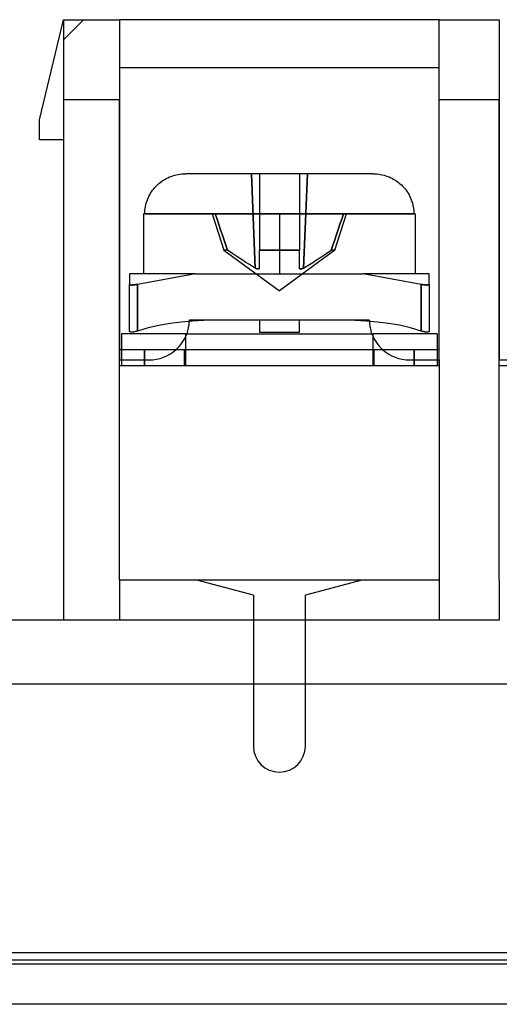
# Model space of a CAD drawing. Header units: millimetres. Extents: x 0 to 93, y -1.2 to 50.
# Tile 38 of 140: x 18.2 to 30.2, y 0 to 24.6. Entities that reach past the tile are written whole.
import ezdxf

# ---------------------------------------------------------------- set-up
doc = ezdxf.new("R2010")
doc.units = ezdxf.units.MM
doc.layers.add('MAIN-1', color=7, linetype='Continuous')
doc.layers.add('MAIN-2', color=7, linetype='Continuous')

msp = doc.modelspace()

# ---------------------------------------------------------------- linework, layer by layer
at = {"layer": 'MAIN-1'}
for p, q in [((18.7, 22.1), (19.3, 24.6)), ((19.3, 24.6), (20.7, 24.6)), ((19.3, 24.6), (19.3, 22.6)), ((28.7, 24.6), (20.7, 24.6)), ((20.7, 24.6), (20.7, 22.6)), ((28.7, 24.6), (30.2, 24.6)), ((28.7, 22.6), (28.7, 24.6)), ((30.2, 24.6), (30.2, 22.6)), ((19.3, 22.6), (19.3, 9.6)), ((20.7, 22.6), (19.3, 22.6)), ((20.7, 16.35), (20.7, 22.6)), ((28.7, 16.35), (28.7, 22.6)), ((30.2, 22.6), (28.7, 22.6)), ((30.2, 16.35), (30.2, 22.6)), ((18.7, 21.6), (18.7, 22.1)), ((19.3, 21.6), (18.7, 21.6)), ((21.913, 20.652), (21.953, 20.67)), ((21.953, 20.67), (21.994, 20.686)), ((21.994, 20.686), (22.036, 20.701)), ((22.036, 20.701), (22.08, 20.713)), ((22.08, 20.713), (22.124, 20.724)), ((22.124, 20.724), (22.168, 20.734)), ((22.168, 20.734), (22.214, 20.741)), ((22.214, 20.741), (22.259, 20.746)), ((22.259, 20.746), (22.306, 20.749)), ((22.306, 20.749), (22.353, 20.75)), ((24.7, 20.75), (22.353, 20.75)), ((27.047, 20.75), (24.7, 20.75)), ((27.047, 20.75), (27.094, 20.749)), ((27.094, 20.749), (27.14, 20.746)), ((27.14, 20.746), (27.186, 20.741)), ((27.186, 20.741), (27.231, 20.734)), ((27.231, 20.734), (27.275, 20.725)), ((27.275, 20.725), (27.319, 20.714)), ((27.319, 20.714), (27.363, 20.701)), ((27.363, 20.701), (27.405, 20.686)), ((27.405, 20.686), (27.446, 20.67)), ((27.446, 20.67), (27.486, 20.653)), ((21.587, 20.409), (21.618, 20.442)), ((21.618, 20.442), (21.65, 20.474)), ((21.65, 20.474), (21.684, 20.504)), ((21.684, 20.504), (21.72, 20.533)), ((21.72, 20.533), (21.757, 20.561)), ((21.757, 20.561), (21.795, 20.587)), ((21.795, 20.587), (21.834, 20.611)), ((21.834, 20.611), (21.873, 20.632)), ((21.873, 20.632), (21.913, 20.652)), ((27.486, 20.653), (27.526, 20.633)), ((27.526, 20.633), (27.566, 20.611)), ((27.566, 20.611), (27.605, 20.587)), ((27.605, 20.587), (27.643, 20.561)), ((27.643, 20.561), (27.681, 20.533)), ((27.681, 20.533), (27.716, 20.503)), ((27.716, 20.503), (27.751, 20.473)), ((27.751, 20.473), (27.783, 20.441)), ((27.783, 20.441), (27.814, 20.407)), ((21.419, 20.143), (21.438, 20.185)), ((21.438, 20.185), (21.459, 20.226)), ((21.459, 20.226), (21.481, 20.265)), ((21.481, 20.265), (21.506, 20.303)), ((21.506, 20.303), (21.531, 20.339)), ((21.531, 20.339), (21.559, 20.375)), ((21.559, 20.375), (21.587, 20.409)), ((27.814, 20.407), (27.842, 20.373)), ((27.842, 20.373), (27.87, 20.338)), ((27.87, 20.338), (27.895, 20.302)), ((27.895, 20.302), (27.919, 20.264)), ((27.919, 20.264), (27.942, 20.225)), ((27.942, 20.225), (27.963, 20.184)), ((27.963, 20.184), (27.982, 20.142)), ((21.346, 19.883), (21.353, 19.927)), ((21.353, 19.927), (21.362, 19.971)), ((21.362, 19.971), (21.373, 20.015)), ((21.373, 20.015), (21.386, 20.058)), ((21.386, 20.058), (21.401, 20.101)), ((21.401, 20.101), (21.419, 20.143)), ((27.982, 20.142), (27.999, 20.099)), ((27.999, 20.099), (28.014, 20.056)), ((28.014, 20.056), (28.027, 20.013)), ((28.027, 20.013), (28.038, 19.97)), ((28.038, 19.97), (28.047, 19.926)), ((21.337, 19.75), (21.3, 19.75)), ((21.3, 19.75), (21.3, 18.25)), ((21.337, 19.75), (21.338, 19.795)), ((24.7, 19.75), (21.337, 19.75)), ((21.338, 19.795), (21.341, 19.839)), ((21.341, 19.839), (21.346, 19.883)), ((24.7, 19.75), (24.7, 18.25)), ((28.063, 19.75), (24.7, 19.75)), ((28.047, 19.926), (28.054, 19.882)), ((28.054, 19.882), (28.059, 19.838)), ((28.059, 19.838), (28.062, 19.794)), ((28.062, 19.794), (28.063, 19.75)), ((28.1, 19.75), (28.063, 19.75)), ((28.1, 19.75), (28.1, 18.25)), ((22.607, 18.25), (20.95, 18.25)), ((20.95, 18.25), (20.95, 17.986)), ((22.607, 18.25), (21.15, 17.986)), ((22.607, 18.25), (26.793, 18.25)), ((28.45, 18.25), (26.793, 18.25)), ((28.25, 17.986), (26.793, 18.25)), ((28.45, 17.986), (28.45, 18.25)), ((20.95, 17.984), (20.95, 17.986)), ((20.95, 16.822), (20.95, 17.986)), ((20.952, 17.982), (20.95, 17.984)), ((20.954, 17.98), (20.952, 17.982)), ((20.957, 17.978), (20.954, 17.98)), ((20.96, 17.977), (20.957, 17.978)), ((20.964, 17.975), (20.96, 17.977)), ((20.969, 17.974), (20.964, 17.975)), ((20.974, 17.973), (20.969, 17.974)), ((20.979, 17.973), (20.974, 17.973)), ((20.985, 17.972), (20.979, 17.973)), ((20.991, 17.972), (20.985, 17.972)), ((20.998, 17.971), (20.991, 17.972)), ((21.005, 17.971), (20.998, 17.971)), ((21.012, 17.971), (21.005, 17.971)), ((21.02, 17.971), (21.012, 17.971)), ((21.028, 17.972), (21.02, 17.971)), ((21.037, 17.972), (21.028, 17.972)), ((21.046, 17.973), (21.037, 17.972)), ((21.055, 17.973), (21.046, 17.973)), ((21.065, 17.974), (21.055, 17.973)), ((21.075, 17.975), (21.065, 17.974)), ((21.086, 17.977), (21.075, 17.975)), ((21.098, 17.978), (21.086, 17.977)), ((21.109, 17.98), (21.098, 17.978)), ((21.122, 17.982), (21.109, 17.98)), ((21.136, 17.984), (21.122, 17.982)), ((21.15, 17.986), (21.136, 17.984)), ((21.15, 17.986), (21.15, 16.822)), ((28.25, 16.822), (28.25, 17.986)), ((28.264, 17.984), (28.25, 17.986)), ((28.278, 17.982), (28.264, 17.984)), ((28.291, 17.98), (28.278, 17.982)), ((28.302, 17.978), (28.291, 17.98)), ((28.314, 17.977), (28.302, 17.978)), ((28.325, 17.975), (28.314, 17.977)), ((28.335, 17.974), (28.325, 17.975)), ((28.345, 17.973), (28.335, 17.974)), ((28.354, 17.973), (28.345, 17.973)), ((28.363, 17.972), (28.354, 17.973)), ((28.372, 17.972), (28.363, 17.972)), ((28.38, 17.971), (28.372, 17.972)), ((28.388, 17.971), (28.38, 17.971)), ((28.395, 17.971), (28.388, 17.971)), ((28.402, 17.971), (28.395, 17.971)), ((28.409, 17.972), (28.402, 17.971)), ((28.415, 17.972), (28.409, 17.972)), ((28.421, 17.973), (28.415, 17.972)), ((28.426, 17.973), (28.421, 17.973)), ((28.431, 17.974), (28.426, 17.973)), ((28.436, 17.975), (28.431, 17.974)), ((28.44, 17.977), (28.436, 17.975)), ((28.443, 17.978), (28.44, 17.977)), ((28.446, 17.98), (28.443, 17.978)), ((28.448, 17.982), (28.446, 17.98)), ((28.45, 17.984), (28.448, 17.982)), ((28.45, 17.986), (28.45, 17.984)), ((28.45, 17.986), (28.45, 16.822)), ((21.968, 17.01), (21.691, 16.962)), ((22.246, 17.045), (21.968, 17.01)), ((22.525, 17.069), (22.246, 17.045)), ((22.804, 17.084), (22.525, 17.069)), ((23.083, 17.092), (22.804, 17.084)), ((23.362, 17.095), (23.083, 17.092)), ((23.641, 17.095), (23.362, 17.095)), ((23.921, 17.093), (23.641, 17.095)), ((24.2, 17.092), (23.921, 17.093)), ((24.2, 17.092), (24.2, 16.794)), ((25.48, 17.093), (25.2, 17.092)), ((25.2, 16.794), (25.2, 17.092)), ((25.759, 17.095), (25.48, 17.093)), ((26.039, 17.095), (25.759, 17.095)), ((26.318, 17.092), (26.039, 17.095)), ((26.597, 17.084), (26.318, 17.092)), ((26.875, 17.069), (26.597, 17.084)), ((27.152, 17.045), (26.875, 17.069)), ((27.429, 17.011), (27.152, 17.045)), ((27.704, 16.964), (27.429, 17.011)), ((22.35, 16.75), (20.75, 16.75)), ((20.75, 16.75), (20.75, 16.35)), ((20.95, 16.819), (20.95, 16.822)), ((20.951, 16.816), (20.95, 16.819)), ((20.952, 16.813), (20.951, 16.816)), ((20.954, 16.81), (20.952, 16.813)), ((20.956, 16.808), (20.954, 16.81)), ((20.959, 16.806), (20.956, 16.808)), ((20.962, 16.803), (20.959, 16.806)), ((20.966, 16.801), (20.962, 16.803)), ((20.97, 16.8), (20.966, 16.801)), ((20.975, 16.798), (20.97, 16.8)), ((20.98, 16.797), (20.975, 16.798)), ((20.986, 16.796), (20.98, 16.797)), ((20.992, 16.795), (20.986, 16.796)), ((20.998, 16.795), (20.992, 16.795)), ((21.005, 16.794), (20.998, 16.795)), ((21.013, 16.794), (21.005, 16.794)), ((21.02, 16.795), (21.013, 16.794)), ((21.029, 16.795), (21.02, 16.795)), ((21.037, 16.796), (21.029, 16.795)), ((21.046, 16.797), (21.037, 16.796)), ((21.054, 16.798), (21.046, 16.797)), ((21.063, 16.8), (21.054, 16.798)), ((21.072, 16.801), (21.063, 16.8)), ((21.081, 16.803), (21.072, 16.801)), ((21.09, 16.805), (21.081, 16.803)), ((21.099, 16.807), (21.09, 16.805)), ((21.109, 16.81), (21.099, 16.807)), ((21.119, 16.813), (21.109, 16.81)), ((21.129, 16.816), (21.119, 16.813)), ((21.139, 16.819), (21.129, 16.816)), ((21.15, 16.822), (21.139, 16.819)), ((21.418, 16.9), (21.15, 16.822)), ((21.691, 16.962), (21.418, 16.9)), ((22.35, 16.75), (27.05, 16.75)), ((22.35, 16.75), (22.35, 16.35)), ((24.2, 16.794), (25.2, 16.794)), ((28.65, 16.75), (27.05, 16.75)), ((27.05, 16.35), (27.05, 16.75)), ((27.978, 16.902), (27.704, 16.964)), ((28.25, 16.822), (27.978, 16.902)), ((28.26, 16.819), (28.25, 16.822)), ((28.269, 16.816), (28.26, 16.819)), ((28.278, 16.813), (28.269, 16.816)), ((28.287, 16.811), (28.278, 16.813)), ((28.296, 16.809), (28.287, 16.811)), ((28.305, 16.807), (28.296, 16.809)), ((28.313, 16.805), (28.305, 16.807)), ((28.321, 16.803), (28.313, 16.805)), ((28.329, 16.801), (28.321, 16.803)), ((28.337, 16.8), (28.329, 16.801)), ((28.345, 16.798), (28.337, 16.8)), ((28.353, 16.797), (28.345, 16.798)), ((28.361, 16.796), (28.353, 16.797)), ((28.368, 16.795), (28.361, 16.796)), ((28.376, 16.795), (28.368, 16.795)), ((28.383, 16.794), (28.376, 16.795)), ((28.39, 16.794), (28.383, 16.794)), ((28.397, 16.794), (28.39, 16.794)), ((28.403, 16.795), (28.397, 16.794)), ((28.409, 16.795), (28.403, 16.795)), ((28.415, 16.796), (28.409, 16.795)), ((28.42, 16.797), (28.415, 16.796)), ((28.425, 16.798), (28.42, 16.797)), ((28.429, 16.8), (28.425, 16.798)), ((28.433, 16.801), (28.429, 16.8)), ((28.436, 16.803), (28.433, 16.801)), ((28.439, 16.804), (28.436, 16.803)), ((28.442, 16.806), (28.439, 16.804)), ((28.444, 16.809), (28.442, 16.806)), ((28.446, 16.811), (28.444, 16.809)), ((28.448, 16.814), (28.446, 16.811)), ((28.449, 16.816), (28.448, 16.814)), ((28.45, 16.819), (28.449, 16.816)), ((28.45, 16.822), (28.45, 16.819)), ((28.65, 16.75), (28.65, 16.35)), ((28.7, 16.35), (20.7, 16.35)), ((28.7, 10.6), (20.7, 10.6)), ((20.7, 10.6), (20.7, 9.6)), ((24.05, 10.222), (22.64, 10.6)), ((26.76, 10.6), (25.35, 10.222)), ((28.7, 10.6), (28.7, 9.6)), ((30.2, 10.6), (30.2, 9.6)), ((24.05, 10.222), (24.05, 9.6)), ((25.35, 9.6), (25.35, 10.222)), ((19.3, 9.6), (5, 9.6)), ((20.7, 9.6), (19.3, 9.6)), ((28.7, 9.6), (20.7, 9.6)), ((30.2, 9.6), (28.7, 9.6)), ((87.4, 8), (5, 8)), ((24.05, 8), (24.05, 6.45)), ((25.35, 6.45), (25.35, 8)), ((90.7, 1.288), (2.3, 1.288)), ((92, 1), (1, 1)), ((90.7, 1.1), (2.3, 1.1)), ((92, 0), (1, 0))]:
    msp.add_line(p, q, dxfattribs=at)
for centre, radius, start, end in [((21.45, 17.1), 1, 339.5127, 357.932), ((27.95, 17.1), 1, 182.0825, 200.4873), ((24.7, 6.45), 0.65, 180, 270), ((24.7, 6.45), 0.65, 270, 0)]:
    msp.add_arc(centre, radius, start, end, dxfattribs=at)
at = {"layer": 'MAIN-2'}
for p, q in [((19.3, 24.6), (19.3, 24.6)), ((19.3, 24.6), (19.3, 24.6)), ((19.3, 24.6), (19.3, 24.6)), ((19.3, 24.6), (19.3, 24.6)), ((19.3, 24.1), (19.8, 24.6)), ((19.8, 24.6), (19.8, 24.6)), ((20.7, 24.6), (20.7, 24.6)), ((28.7, 24.6), (28.7, 24.6)), ((30.2, 24.6), (30.2, 24.6)), ((19.3, 24.1), (19.3, 24.1)), ((20.7, 23.4), (20.7, 16.1)), ((28.7, 23.4), (20.7, 23.4)), ((20.7, 23.4), (20.7, 23.4)), ((28.7, 16.1), (28.7, 23.4)), ((28.7, 23.4), (28.7, 23.4)), ((30.2, 23.4), (30.2, 16.1)), ((30.2, 23.4), (30.2, 23.4)), ((18.7, 22.1), (18.7, 22.1)), ((18.7, 22.1), (18.7, 22.1)), ((18.7, 21.6), (18.7, 21.6)), ((18.7, 21.6), (18.7, 21.6)), ((19.3, 21.6), (19.3, 21.6)), ((19.3, 21.6), (19.3, 21.6)), ((24.098, 18.396), (24, 20.75)), ((24, 20.75), (24.098, 18.396)), ((24.2, 20.75), (24.2, 20.75)), ((24.2, 20.75), (24.2, 20.75)), ((24.2, 20.75), (24.2, 20.455)), ((25.2, 20.75), (25.2, 20.75)), ((25.2, 20.75), (25.2, 20.75)), ((25.2, 20.75), (25.2, 20.461)), ((25.4, 20.75), (25.302, 18.396)), ((25.302, 18.396), (25.4, 20.75)), ((24.2, 20.455), (24.2, 20.168)), ((25.2, 20.461), (25.2, 20.177)), ((25.2, 20.177), (25.2, 19.898)), ((24.2, 20.168), (24.2, 19.888)), ((21.337, 19.75), (24.7, 19.75)), ((21.337, 19.75), (23.096, 19.75)), ((23.02, 19.75), (23.311, 18.84)), ((23.142, 19.614), (23.096, 19.75)), ((23.096, 19.75), (23.142, 19.614)), ((24.2, 19.888), (24.2, 19.615)), ((24.7, 19.75), (28.063, 19.75)), ((24.7, 19.75), (24.7, 18.25)), ((25.2, 19.898), (25.2, 19.626)), ((26.089, 18.84), (26.38, 19.75)), ((26.26, 19.62), (26.304, 19.75)), ((26.304, 19.75), (26.26, 19.62)), ((26.304, 19.75), (28.063, 19.75)), ((23.187, 19.481), (23.142, 19.614)), ((23.142, 19.614), (23.187, 19.481)), ((23.231, 19.349), (23.187, 19.481)), ((23.187, 19.481), (23.231, 19.349)), ((24.2, 19.615), (24.2, 19.35)), ((25.2, 19.626), (25.2, 19.358)), ((26.172, 19.36), (26.216, 19.49)), ((26.216, 19.49), (26.172, 19.36)), ((26.216, 19.49), (26.26, 19.62)), ((26.26, 19.62), (26.216, 19.49)), ((23.275, 19.219), (23.231, 19.349)), ((23.231, 19.349), (23.275, 19.219)), ((23.319, 19.091), (23.275, 19.219)), ((23.275, 19.219), (23.319, 19.091)), ((24.2, 19.35), (24.2, 19.091)), ((25.2, 19.358), (25.2, 19.097)), ((26.084, 19.1), (26.128, 19.23)), ((26.128, 19.23), (26.084, 19.1)), ((26.128, 19.23), (26.172, 19.36)), ((26.172, 19.36), (26.128, 19.23)), ((23.362, 18.965), (23.319, 19.091)), ((23.319, 19.091), (23.362, 18.965)), ((23.404, 18.84), (23.362, 18.965)), ((23.362, 18.965), (23.404, 18.84)), ((24.2, 19.091), (24.2, 18.84)), ((25.2, 19.097), (25.2, 18.84)), ((25.996, 18.84), (26.04, 18.97)), ((26.04, 18.97), (25.996, 18.84)), ((26.04, 18.97), (26.084, 19.1)), ((26.084, 19.1), (26.04, 18.97)), ((23.404, 18.84), (23.311, 18.84)), ((23.404, 18.84), (23.311, 18.84)), ((23.311, 18.84), (24.7, 17.822)), ((23.539, 18.749), (23.404, 18.84)), ((23.539, 18.749), (23.404, 18.84)), ((23.66, 18.668), (23.539, 18.749)), ((23.66, 18.668), (23.539, 18.749)), ((24.2, 18.749), (24.2, 18.84)), ((24.2, 18.84), (25.2, 18.84)), ((25.2, 18.84), (24.2, 18.84)), ((24.2, 18.668), (24.2, 18.749)), ((26.089, 18.84), (24.7, 17.822)), ((25.2, 18.749), (25.2, 18.84)), ((25.2, 18.668), (25.2, 18.749)), ((25.74, 18.668), (25.861, 18.749)), ((25.74, 18.668), (25.861, 18.749)), ((25.861, 18.749), (25.996, 18.84)), ((25.861, 18.749), (25.996, 18.84)), ((26.089, 18.84), (25.996, 18.84)), ((26.089, 18.84), (25.996, 18.84)), ((23.768, 18.597), (23.66, 18.668)), ((23.768, 18.597), (23.66, 18.668)), ((23.865, 18.536), (23.768, 18.597)), ((23.865, 18.536), (23.768, 18.597)), ((23.95, 18.483), (23.865, 18.536)), ((23.95, 18.483), (23.865, 18.536)), ((24.027, 18.437), (23.95, 18.483)), ((24.027, 18.437), (23.95, 18.483)), ((24.2, 18.597), (24.2, 18.668)), ((24.2, 18.536), (24.2, 18.597)), ((24.2, 18.483), (24.2, 18.536)), ((24.2, 18.437), (24.2, 18.483)), ((25.2, 18.597), (25.2, 18.668)), ((25.2, 18.536), (25.2, 18.597)), ((25.2, 18.483), (25.2, 18.536)), ((25.2, 18.437), (25.2, 18.483)), ((25.373, 18.437), (25.45, 18.483)), ((25.373, 18.437), (25.45, 18.483)), ((25.45, 18.483), (25.535, 18.536)), ((25.45, 18.483), (25.535, 18.536)), ((25.535, 18.536), (25.632, 18.597)), ((25.535, 18.536), (25.632, 18.597)), ((25.632, 18.597), (25.74, 18.668)), ((25.632, 18.597), (25.74, 18.668)), ((20.95, 18.25), (20.95, 18.25)), ((22.607, 18.25), (21.15, 17.986)), ((24.098, 18.396), (24.027, 18.437)), ((24.098, 18.396), (24.027, 18.437)), ((24.098, 18.396), (24.103, 18.393)), ((24.103, 18.393), (24.098, 18.396)), ((24.103, 18.393), (24.108, 18.391)), ((24.108, 18.391), (24.103, 18.393)), ((24.108, 18.391), (24.113, 18.388)), ((24.113, 18.388), (24.108, 18.391)), ((24.113, 18.388), (24.118, 18.386)), ((24.118, 18.386), (24.113, 18.388)), ((24.118, 18.386), (24.122, 18.384)), ((24.122, 18.384), (24.118, 18.386)), ((24.122, 18.384), (24.127, 18.382)), ((24.127, 18.382), (24.122, 18.384)), ((24.127, 18.382), (24.132, 18.38)), ((24.132, 18.38), (24.127, 18.382)), ((24.132, 18.38), (24.136, 18.378)), ((24.136, 18.378), (24.132, 18.38)), ((24.136, 18.378), (24.14, 18.377)), ((24.14, 18.377), (24.136, 18.378)), ((24.14, 18.377), (24.144, 18.376)), ((24.144, 18.376), (24.14, 18.377)), ((24.144, 18.376), (24.148, 18.375)), ((24.148, 18.375), (24.144, 18.376)), ((24.148, 18.375), (24.152, 18.374)), ((24.152, 18.374), (24.148, 18.375)), ((24.152, 18.374), (24.156, 18.373)), ((24.156, 18.373), (24.152, 18.374)), ((24.156, 18.373), (24.159, 18.372)), ((24.159, 18.372), (24.156, 18.373)), ((24.159, 18.372), (24.163, 18.372)), ((24.162, 18.372), (24.159, 18.372)), ((24.166, 18.372), (24.162, 18.372)), ((24.163, 18.372), (24.166, 18.372)), ((24.166, 18.372), (24.169, 18.371)), ((24.169, 18.371), (24.166, 18.372)), ((24.169, 18.371), (24.172, 18.371)), ((24.172, 18.371), (24.169, 18.371)), ((24.172, 18.371), (24.175, 18.372)), ((24.175, 18.372), (24.172, 18.371)), ((24.175, 18.372), (24.177, 18.372)), ((24.177, 18.372), (24.175, 18.372)), ((24.177, 18.372), (24.18, 18.372)), ((24.18, 18.372), (24.177, 18.372)), ((24.18, 18.372), (24.182, 18.373)), ((24.182, 18.373), (24.18, 18.372)), ((24.182, 18.373), (24.185, 18.374)), ((24.185, 18.374), (24.182, 18.373)), ((24.185, 18.374), (24.187, 18.375)), ((24.187, 18.375), (24.185, 18.374)), ((24.187, 18.375), (24.189, 18.376)), ((24.189, 18.376), (24.187, 18.375)), ((24.189, 18.376), (24.191, 18.377)), ((24.191, 18.377), (24.189, 18.376)), ((24.191, 18.377), (24.193, 18.378)), ((24.193, 18.378), (24.191, 18.377)), ((24.193, 18.378), (24.194, 18.38)), ((24.194, 18.38), (24.193, 18.378)), ((24.194, 18.38), (24.196, 18.382)), ((24.196, 18.382), (24.194, 18.38)), ((24.196, 18.382), (24.197, 18.384)), ((24.197, 18.384), (24.196, 18.382)), ((24.197, 18.384), (24.198, 18.386)), ((24.198, 18.386), (24.197, 18.384)), ((24.198, 18.386), (24.199, 18.388)), ((24.199, 18.388), (24.198, 18.386)), ((24.199, 18.391), (24.2, 18.393)), ((24.2, 18.393), (24.199, 18.391)), ((24.199, 18.388), (24.199, 18.391)), ((24.199, 18.391), (24.199, 18.388)), ((24.2, 18.396), (24.2, 18.437)), ((24.2, 18.393), (24.2, 18.396)), ((24.2, 18.396), (24.2, 18.393)), ((25.2, 18.396), (25.2, 18.437)), ((25.2, 18.396), (25.2, 18.393)), ((25.2, 18.393), (25.2, 18.396)), ((25.2, 18.393), (25.201, 18.391)), ((25.201, 18.391), (25.2, 18.393)), ((25.201, 18.391), (25.201, 18.388)), ((25.201, 18.388), (25.201, 18.391)), ((25.201, 18.388), (25.202, 18.386)), ((25.202, 18.386), (25.201, 18.388)), ((25.202, 18.386), (25.203, 18.384)), ((25.203, 18.384), (25.202, 18.386)), ((25.203, 18.384), (25.204, 18.382)), ((25.204, 18.382), (25.203, 18.384)), ((25.204, 18.382), (25.206, 18.38)), ((25.206, 18.38), (25.204, 18.382)), ((25.206, 18.38), (25.207, 18.378)), ((25.207, 18.378), (25.206, 18.38)), ((25.207, 18.378), (25.209, 18.377)), ((25.209, 18.377), (25.207, 18.378)), ((25.209, 18.377), (25.211, 18.376)), ((25.211, 18.376), (25.209, 18.377)), ((25.211, 18.376), (25.213, 18.375)), ((25.213, 18.375), (25.211, 18.376)), ((25.213, 18.375), (25.215, 18.374)), ((25.215, 18.374), (25.213, 18.375)), ((25.215, 18.374), (25.218, 18.373)), ((25.218, 18.373), (25.215, 18.374)), ((25.218, 18.373), (25.22, 18.372)), ((25.22, 18.372), (25.218, 18.373)), ((25.22, 18.372), (25.223, 18.372)), ((25.223, 18.372), (25.22, 18.372)), ((25.223, 18.372), (25.225, 18.372)), ((25.225, 18.372), (25.223, 18.372)), ((25.225, 18.372), (25.228, 18.371)), ((25.228, 18.371), (25.225, 18.372)), ((25.228, 18.371), (25.231, 18.371)), ((25.231, 18.371), (25.228, 18.371)), ((25.231, 18.371), (25.234, 18.372)), ((25.234, 18.372), (25.231, 18.371)), ((25.234, 18.372), (25.238, 18.372)), ((25.237, 18.372), (25.234, 18.372)), ((25.241, 18.372), (25.237, 18.372)), ((25.238, 18.372), (25.241, 18.372)), ((25.241, 18.372), (25.244, 18.373)), ((25.244, 18.373), (25.241, 18.372)), ((25.244, 18.373), (25.248, 18.374)), ((25.248, 18.374), (25.244, 18.373)), ((25.248, 18.374), (25.252, 18.375)), ((25.252, 18.375), (25.248, 18.374)), ((25.252, 18.375), (25.256, 18.376)), ((25.256, 18.376), (25.252, 18.375)), ((25.256, 18.376), (25.26, 18.377)), ((25.26, 18.377), (25.256, 18.376)), ((25.26, 18.377), (25.264, 18.378)), ((25.264, 18.378), (25.26, 18.377)), ((25.264, 18.378), (25.268, 18.38)), ((25.268, 18.38), (25.264, 18.378)), ((25.268, 18.38), (25.273, 18.382)), ((25.273, 18.382), (25.268, 18.38)), ((25.273, 18.382), (25.278, 18.384)), ((25.278, 18.384), (25.273, 18.382)), ((25.278, 18.384), (25.282, 18.386)), ((25.282, 18.386), (25.278, 18.384)), ((25.282, 18.386), (25.287, 18.388)), ((25.287, 18.388), (25.282, 18.386)), ((25.287, 18.388), (25.292, 18.391)), ((25.292, 18.391), (25.287, 18.388)), ((25.292, 18.391), (25.297, 18.393)), ((25.297, 18.393), (25.292, 18.391)), ((25.297, 18.393), (25.302, 18.396)), ((25.302, 18.396), (25.297, 18.393)), ((25.302, 18.396), (25.373, 18.437)), ((25.302, 18.396), (25.373, 18.437)), ((28.25, 17.986), (26.793, 18.25)), ((28.45, 18.25), (28.45, 18.25)), ((20.95, 17.986), (20.95, 17.984)), ((20.95, 17.984), (20.952, 17.982)), ((20.952, 17.982), (20.954, 17.98)), ((20.954, 17.98), (20.957, 17.978)), ((20.957, 17.978), (20.96, 17.977)), ((20.96, 17.977), (20.964, 17.975)), ((20.964, 17.975), (20.969, 17.974)), ((20.969, 17.974), (20.974, 17.973)), ((20.974, 17.973), (20.979, 17.973)), ((20.979, 17.973), (20.985, 17.972)), ((20.985, 17.972), (20.991, 17.972)), ((20.991, 17.972), (20.998, 17.971)), ((20.998, 17.971), (21.005, 17.971)), ((21.005, 17.971), (21.012, 17.971)), ((21.012, 17.971), (21.02, 17.971)), ((21.02, 17.971), (21.028, 17.972)), ((21.028, 17.972), (21.037, 17.972)), ((21.037, 17.972), (21.046, 17.973)), ((21.046, 17.973), (21.055, 17.973)), ((21.055, 17.973), (21.065, 17.974)), ((21.065, 17.974), (21.075, 17.975)), ((21.075, 17.975), (21.086, 17.977)), ((21.086, 17.977), (21.098, 17.978)), ((21.098, 17.978), (21.109, 17.98)), ((21.109, 17.98), (21.122, 17.982)), ((21.122, 17.982), (21.136, 17.984)), ((21.136, 17.984), (21.15, 17.986)), ((21.15, 16.822), (21.15, 17.986)), ((28.25, 17.986), (28.25, 16.822)), ((28.25, 17.986), (28.264, 17.984)), ((28.264, 17.984), (28.278, 17.982)), ((28.278, 17.982), (28.291, 17.98)), ((28.291, 17.98), (28.302, 17.978)), ((28.302, 17.978), (28.314, 17.977)), ((28.314, 17.977), (28.325, 17.975)), ((28.325, 17.975), (28.335, 17.974)), ((28.335, 17.974), (28.345, 17.973)), ((28.345, 17.973), (28.354, 17.973)), ((28.354, 17.973), (28.363, 17.972)), ((28.363, 17.972), (28.372, 17.972)), ((28.372, 17.972), (28.38, 17.971)), ((28.38, 17.971), (28.388, 17.971)), ((28.388, 17.971), (28.395, 17.971)), ((28.395, 17.971), (28.402, 17.971)), ((28.402, 17.971), (28.409, 17.972)), ((28.409, 17.972), (28.415, 17.972)), ((28.415, 17.972), (28.421, 17.973)), ((28.421, 17.973), (28.426, 17.973)), ((28.426, 17.973), (28.431, 17.974)), ((28.431, 17.974), (28.436, 17.975)), ((28.436, 17.975), (28.44, 17.977)), ((28.44, 17.977), (28.443, 17.978)), ((28.443, 17.978), (28.446, 17.98)), ((28.446, 17.98), (28.448, 17.982)), ((28.448, 17.982), (28.45, 17.984)), ((28.45, 17.984), (28.45, 17.986)), ((22.45, 17.1), (26.95, 17.1)), ((22.45, 17.1), (22.45, 17.1)), ((24.2, 17.092), (24.2, 17.092)), ((25.2, 17.092), (25.2, 17.092)), ((26.95, 17.1), (26.95, 17.1)), ((20.75, 16.75), (20.75, 16.75)), ((20.95, 16.822), (20.95, 16.822)), ((21.15, 16.822), (21.15, 16.822)), ((22.35, 16.75), (22.35, 16.75)), ((22.35, 16.75), (22.35, 16.75)), ((24.2, 16.794), (24.2, 16.794)), ((25.2, 16.794), (25.2, 16.794)), ((27.05, 16.75), (27.05, 16.75)), ((27.05, 16.75), (27.05, 16.75)), ((28.25, 16.822), (28.25, 16.822)), ((28.45, 16.822), (28.45, 16.822)), ((28.65, 16.75), (28.65, 16.75)), ((20.7, 16.35), (20.7, 16.35)), ((20.7, 15.95), (20.7, 16.35)), ((20.7, 16.35), (20.7, 16.35)), ((20.75, 16.35), (20.75, 15.95)), ((21.325, 15.95), (21.325, 16.35)), ((21.325, 16.35), (21.325, 15.95)), ((22.111, 16.35), (22.111, 16.35)), ((22.325, 16.35), (22.325, 16.35)), ((22.325, 16.35), (22.325, 16.35)), ((22.325, 15.95), (22.325, 16.35)), ((22.35, 16.35), (22.35, 15.95)), ((27.05, 15.95), (27.05, 16.35)), ((27.075, 16.35), (27.075, 16.35)), ((27.075, 15.95), (27.075, 16.35)), ((27.075, 16.35), (27.075, 16.35)), ((27.289, 16.35), (27.289, 16.35)), ((28.075, 15.95), (28.075, 16.35)), ((28.075, 16.35), (28.075, 15.95)), ((28.65, 16.35), (28.65, 15.95)), ((28.7, 16.35), (28.7, 16.35)), ((28.7, 15.95), (28.7, 16.35)), ((28.7, 16.35), (28.7, 16.35)), ((30.2, 16.35), (30.2, 16.35)), ((30.2, 15.95), (30.2, 16.35)), ((30.2, 16.35), (30.2, 16.35)), ((20.7, 10.6), (20.7, 16.1)), ((20.7, 16.1), (21.45, 16.1)), ((20.7, 16.1), (20.7, 16.1)), ((21.45, 16.1), (21.45, 16.1)), ((27.95, 16.1), (28.7, 16.1)), ((27.95, 16.1), (27.95, 16.1)), ((28.7, 16.1), (28.7, 10.6)), ((28.7, 16.1), (28.7, 16.1)), ((30.2, 10.6), (30.2, 16.1)), ((30.2, 16.1), (30.95, 16.1)), ((30.2, 16.1), (30.2, 16.1)), ((20.7, 15.95), (20.7, 15.95)), ((21.325, 15.95), (20.7, 15.95)), ((20.75, 15.95), (20.75, 15.95)), ((22.325, 15.95), (21.325, 15.95)), ((22.325, 15.95), (22.325, 15.95)), ((22.325, 15.95), (22.325, 15.95)), ((27.075, 15.95), (22.325, 15.95)), ((22.35, 15.95), (22.35, 15.95)), ((22.35, 15.95), (22.35, 15.95)), ((27.05, 15.95), (27.05, 15.95)), ((27.05, 15.95), (27.05, 15.95)), ((27.075, 15.95), (27.075, 15.95)), ((28.075, 15.95), (27.075, 15.95)), ((27.075, 15.95), (27.075, 15.95)), ((28.7, 15.95), (28.075, 15.95)), ((28.65, 15.95), (28.65, 15.95)), ((28.7, 15.95), (28.7, 15.95)), ((30.2, 15.95), (30.2, 15.95)), ((30.825, 15.95), (30.2, 15.95)), ((20.7, 10.6), (20.7, 10.6)), ((22.64, 10.6), (22.64, 10.6)), ((26.76, 10.6), (26.76, 10.6)), ((28.7, 10.6), (28.7, 10.6)), ((30.2, 10.6), (30.2, 10.6)), ((24.05, 10.222), (24.05, 10.222)), ((25.35, 10.222), (25.35, 10.222)), ((19.3, 9.6), (19.3, 9.6)), ((20.7, 9.6), (20.7, 9.6)), ((24.05, 9.6), (24.05, 8)), ((25.35, 8), (25.35, 9.6)), ((28.7, 9.6), (28.7, 9.6)), ((30.2, 9.6), (30.2, 9.6)), ((24.05, 6.45), (24.05, 6.45)), ((25.35, 6.45), (25.35, 6.45)), ((90.5, 1), (2.5, 1))]:
    msp.add_line(p, q, dxfattribs=at)
for centre, start, end in [((21.45, 17.1), 357.932, 0), ((27.95, 17.1), 180, 182.0825), ((21.45, 17.1), 311.4096, 339.5127), ((27.95, 17.1), 200.4873, 228.5904), ((21.45, 17.1), 270, 311.4096), ((27.95, 17.1), 228.5904, 270)]:
    msp.add_arc(centre, 1, start, end, dxfattribs=at)

doc.saveas('drawing.dxf')
